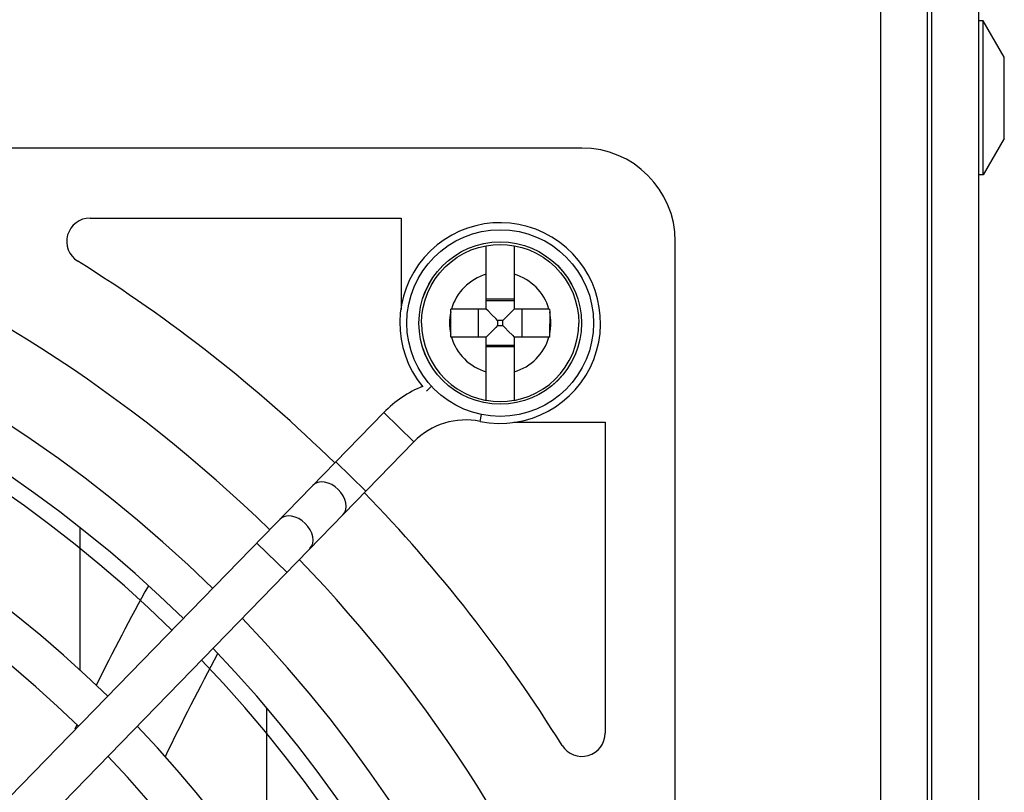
# Model space of a CAD drawing. Header units: millimetres. Extents: x -2579 to 1363, y -329 to 2298.
# Tile 141 of 256: x -1212 to -1170, y 1999 to 2032. Entities that reach past the tile are written whole.
import ezdxf

# ---------------------------------------------------------------- set-up
doc = ezdxf.new("R2010")
doc.units = ezdxf.units.MM
doc.header["$LTSCALE"] = 30.734
doc.layers.get('0').update_dxf_attribs({"linetype": 'CONTINUOUS'})

msp = doc.modelspace()

# ---------------------------------------------------------------- linework, layer by layer
at = {"color": 7}
for p, q in [((-1172.738, 1888.82), (-1172.738, 2042.82)), ((-1170.738, 2042.82), (-1170.738, 1888.82)), ((-1174.938, 2042.52), (-1174.938, 1890.82)), ((-1172.938, 2042.52), (-1172.938, 1890.82)), ((-1170.538, 2032.12), (-1170.738, 2032.12)), ((-1169.638, 2030.561), (-1170.538, 2032.12)), ((-1170.538, 2025.52), (-1170.538, 2032.12)), ((-1169.638, 2027.079), (-1169.638, 2030.561)), ((-1169.638, 2027.079), (-1170.538, 2025.52)), ((-1187.738, 2026.67), (-1299.738, 2026.67)), ((-1170.538, 2025.52), (-1170.738, 2025.52)), ((-1208.81, 2023.67), (-1195.488, 2023.67)), ((-1195.488, 2023.67), (-1195.488, 2019.757)), ((-1183.738, 1910.67), (-1183.738, 2022.67)), ((-1191.838, 2019.77), (-1191.838, 2022.485)), ((-1190.638, 2022.485), (-1190.638, 2019.77)), ((-1190.638, 2020.19), (-1191.838, 2020.19)), ((-1190.638, 2020.116), (-1191.838, 2020.116)), ((-1191.838, 2019.77), (-1193.358, 2019.77)), ((-1193.358, 2019.708), (-1193.358, 2019.77)), ((-1193.358, 2018.693), (-1193.358, 2019.708)), ((-1192.184, 2019.77), (-1192.184, 2018.57)), ((-1191.759, 2019.691), (-1191.838, 2019.77)), ((-1190.718, 2019.691), (-1190.638, 2019.77)), ((-1189.119, 2019.77), (-1190.638, 2019.77)), ((-1190.293, 2018.57), (-1190.293, 2019.77)), ((-1189.119, 2019.77), (-1189.118, 2019.647)), ((-1189.118, 2019.647), (-1189.119, 2018.632)), ((-1191.35, 2019.281), (-1191.432, 2019.364)), ((-1191.127, 2019.281), (-1191.35, 2019.281)), ((-1191.35, 2019.281), (-1191.35, 2019.059)), ((-1191.127, 2019.281), (-1191.044, 2019.364)), ((-1191.127, 2019.059), (-1191.127, 2019.281)), ((-1191.35, 2019.059), (-1191.432, 2018.976)), ((-1191.35, 2019.059), (-1191.127, 2019.059)), ((-1191.127, 2019.059), (-1191.045, 2018.976)), ((-1193.358, 2018.57), (-1193.358, 2018.693)), ((-1191.838, 2018.57), (-1193.358, 2018.57)), ((-1191.759, 2018.649), (-1191.838, 2018.57)), ((-1191.838, 2015.855), (-1191.838, 2018.57)), ((-1190.718, 2018.65), (-1190.638, 2018.57)), ((-1189.119, 2018.57), (-1190.638, 2018.57)), ((-1190.638, 2018.57), (-1190.638, 2015.855)), ((-1189.119, 2018.632), (-1189.119, 2018.57)), ((-1191.838, 2018.224), (-1190.638, 2018.224)), ((-1190.638, 2018.15), (-1191.838, 2018.15)), ((-1194.4, 2016.256), (-1194.178, 2016.461)), ((-1241.617, 1968.693), (-1196.225, 2015.336)), ((-1194.935, 2014.081), (-1196.225, 2015.336)), ((-1192.096, 2014.956), (-1192.036, 2015.252)), ((-1190.652, 2014.92), (-1186.738, 2014.92)), ((-1186.738, 2014.92), (-1186.738, 2001.599)), ((-1240.327, 1967.437), (-1194.935, 2014.081)), ((-1196.99, 2011.97), (-1198.28, 2013.225)), ((-1209.238, 2004.293), (-1209.238, 2010.392)), ((-1200.377, 2008.489), (-1201.667, 2009.744)), ((-1201.238, 1998.042), (-1201.238, 2002.667))]:
    msp.add_line(p, q, dxfattribs=at)
for points in [[(-1191.838, 2022.485), (-1191.538, 2022.525), (-1191.238, 2022.539), (-1190.938, 2022.525), (-1190.638, 2022.485)], [(-1194.607, 2019.17), (-1194.59, 2019.504), (-1194.54, 2019.835), (-1194.458, 2020.16), (-1194.344, 2020.474), (-1194.199, 2020.776), (-1194.025, 2021.062), (-1193.824, 2021.329), (-1193.597, 2021.575), (-1193.346, 2021.797), (-1193.075, 2021.994), (-1192.786, 2022.162), (-1192.481, 2022.301), (-1192.164, 2022.409), (-1191.838, 2022.485)], [(-1190.638, 2022.485), (-1190.312, 2022.409), (-1189.996, 2022.301), (-1189.691, 2022.162), (-1189.402, 2021.994), (-1189.131, 2021.797), (-1188.88, 2021.575), (-1188.653, 2021.329), (-1188.452, 2021.062), (-1188.278, 2020.776), (-1188.133, 2020.474), (-1188.019, 2020.16), (-1187.936, 2019.835), (-1187.887, 2019.504), (-1187.87, 2019.17)], [(-1191.432, 2019.364), (-1191.597, 2019.529), (-1191.759, 2019.691)], [(-1191.044, 2019.364), (-1190.88, 2019.529), (-1190.718, 2019.691)], [(-1194.607, 2019.17), (-1194.59, 2018.836), (-1194.54, 2018.505), (-1194.458, 2018.18), (-1194.344, 2017.866), (-1194.199, 2017.564), (-1194.025, 2017.278), (-1193.824, 2017.011), (-1193.597, 2016.765), (-1193.346, 2016.543), (-1193.075, 2016.347), (-1192.786, 2016.178), (-1192.481, 2016.039), (-1192.164, 2015.931), (-1191.838, 2015.855)], [(-1190.638, 2015.855), (-1190.312, 2015.931), (-1189.996, 2016.039), (-1189.691, 2016.178), (-1189.402, 2016.347), (-1189.131, 2016.543), (-1188.88, 2016.765), (-1188.653, 2017.011), (-1188.452, 2017.278), (-1188.278, 2017.564), (-1188.133, 2017.866), (-1188.019, 2018.18), (-1187.936, 2018.505), (-1187.887, 2018.836), (-1187.87, 2019.17)], [(-1191.432, 2018.976), (-1191.597, 2018.812), (-1191.759, 2018.649)], [(-1191.045, 2018.976), (-1190.88, 2018.812), (-1190.718, 2018.65)], [(-1190.638, 2015.855), (-1190.938, 2015.815), (-1191.238, 2015.801), (-1191.538, 2015.815), (-1191.838, 2015.855)], [(-1197.976, 2010.956), (-1197.902, 2011.057), (-1197.855, 2011.178), (-1197.838, 2011.315), (-1197.851, 2011.462), (-1197.894, 2011.614), (-1197.964, 2011.765), (-1198.06, 2011.909), (-1198.177, 2012.04), (-1198.312, 2012.153), (-1198.458, 2012.245), (-1198.611, 2012.312), (-1198.763, 2012.35), (-1198.911, 2012.359), (-1199.047, 2012.338), (-1199.167, 2012.288), (-1199.266, 2012.211)], [(-1199.391, 2009.502), (-1199.317, 2009.603), (-1199.27, 2009.725), (-1199.253, 2009.861), (-1199.266, 2010.009), (-1199.309, 2010.16), (-1199.379, 2010.311), (-1199.475, 2010.455), (-1199.592, 2010.586), (-1199.726, 2010.7), (-1199.873, 2010.792), (-1200.025, 2010.858), (-1200.178, 2010.896), (-1200.326, 2010.905), (-1200.462, 2010.884), (-1200.582, 2010.835), (-1200.681, 2010.758)]]:
    msp.add_lwpolyline(points, dxfattribs=at)
for radius in [4, 3.482, 3.481]:
    msp.add_circle((-1191.238, 2019.17), radius, dxfattribs=at)
for centre, radius, start, end in [((-1187.738, 2022.67), 4, 0, 90), ((-1243.738, 1966.67), 57.5, 45.66984, 134.33016), ((-1243.738, 1966.67), 61, 45.66605, 69.13565), ((-1208.81, 2022.67), 1, 90, 238.0473), ((-1191.238, 2019.17), 4.3, 258.4999, 219.4645), ((-1243.738, 1966.67), 55.7, 45.6663, 134.3337), ((-1243.738, 1966.67), 55, 45.6653, 134.3347), ((-1243.738, 1966.67), 65, 45.68033, 58.04725), ((-1191.238, 2019.17), 2.173, 106.029, 163.971), ((-1191.238, 2019.17), 2.173, 16.029, 73.971), ((-1191.238, 2019.17), 2.173, 167.3276, 192.6724), ((-1191.238, 2019.17), 2.173, 347.3276, 12.6724), ((-1191.238, 2019.17), 2.173, 196.029, 253.971), ((-1191.238, 2019.17), 2.173, 286.029, 343.971), ((-1243.738, 1966.67), 51.05, 45.656, 134.344), ((-1192.714, 2011.919), 4.9, 112.0979, 135.7794), ((-1243.738, 1966.67), 49.25, 45.6515, 134.3485), ((-1192.714, 2011.919), 3.1, 78.4999, 135.7794), ((-1243.738, 1966.67), 65, 31.95275, 44.10059), ((-1243.738, 1966.67), 61, 20.86435, 43.95725), ((-1106.573, 1952.949), 113.884, 151.14186, 153.56858), ((-1243.738, 1966.67), 57.5, 316.1243, 43.8757), ((-1243.738, 1966.67), 55.7, 316.1858, 43.8142), ((-1106.573, 1952.949), 109.884, 151.72568, 154.31149), ((-1243.738, 1966.67), 55, 316.2127, 43.7873), ((-1106.573, 1952.949), 113.884, 154.52228, 154.61788), ((-1243.738, 1966.67), 51.05, 316.365, 43.635), ((-1187.738, 2001.599), 1, 211.9527, 360), ((-1243.738, 1966.67), 49.25, 316.4433, 43.5567)]:
    msp.add_arc(centre, radius, start, end, dxfattribs=at)

doc.saveas('drawing.dxf')
